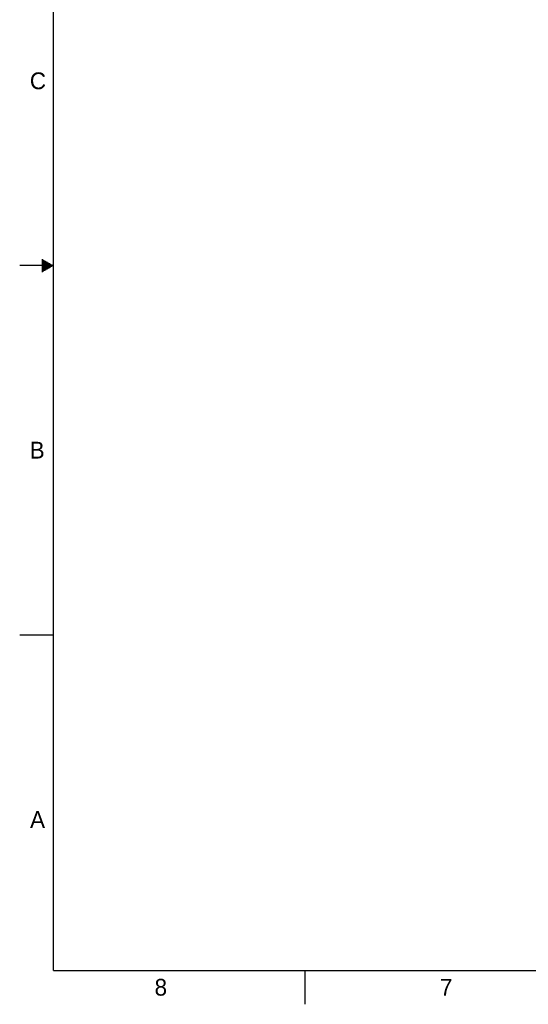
# Model space of a CAD drawing. Header units: inches. Extents: x 0 to 34, y 0 to 22.
# Tile 1 of 29: x 0 to 7.6, y 0 to 14.7. Entities that reach past the tile are written whole.
import ezdxf

# ---------------------------------------------------------------- set-up
doc = ezdxf.new("R2010")
doc.units = ezdxf.units.IN
doc.header["$LTSCALE"] = 1.87
doc.header["$MEASUREMENT"] = 0
doc.layers.get('0').update_dxf_attribs({"linetype": 'CONTINUOUS'})
doc.styles.add('TEXTSTYLE_2', font='txt')

msp = doc.modelspace()

# ---------------------------------------------------------------- linework, layer by layer
at = {"color": 2, "linetype": 'CONTINUOUS'}
for p, q in [((0.5, 11), (0, 11)), ((0.3303, 11.09), (0.3441, 11.09)), ((0.3303, 11.08), (0.3614, 11.08)), ((0.3303, 11.07), (0.3788, 11.07)), ((0.3303, 11.06), (0.3961, 11.06)), ((0.3303, 11.05), (0.4134, 11.05)), ((0.3303, 11.04), (0.4307, 11.04)), ((0.3303, 11.03), (0.448, 11.03)), ((0.3303, 11.02), (0.4654, 11.02)), ((0.3303, 11.01), (0.4827, 11.01)), ((0.3303, 10.99), (0.4827, 10.99)), ((0.3303, 10.98), (0.4654, 10.98)), ((0.3303, 10.97), (0.448, 10.97)), ((0.3303, 10.96), (0.4307, 10.96)), ((0.3303, 10.95), (0.4134, 10.95)), ((0.3303, 10.94), (0.3961, 10.94)), ((0.3303, 10.93), (0.3788, 10.93)), ((0.3303, 10.92), (0.3614, 10.92)), ((0.3303, 10.91), (0.3441, 10.91)), ((0, 5.5), (0.5, 5.5)), ((4.25, 0), (4.25, 0.5))]:
    msp.add_line(p, q, dxfattribs=at)
at = {"color": 7, "linetype": 'CONTINUOUS', "const_width": 0.02}
for points in [[(0.5, 21.5), (0.5, 0.5)], [(0.5, 0.5), (33.5, 0.5)]]:
    msp.add_lwpolyline(points, dxfattribs=at)

# ---------------------------------------------------------------- texts
at = {"color": 2, "linetype": 'CONTINUOUS', "char_height": 0.25, "width": 0.25, "attachment_point": 1, "line_spacing_factor": 0.9, "style": 'TEXTSTYLE_2'}
for s, insert in [('C', (0.1508, 13.8746)), ('B', (0.1484, 8.3757)), ('A', (0.1541, 2.8761)), ('8', (2.0074, 0.3791)), ('7', (6.2553, 0.3787))]:
    msp.add_mtext(s, dxfattribs=dict(at, insert=insert))

doc.saveas('drawing.dxf')
